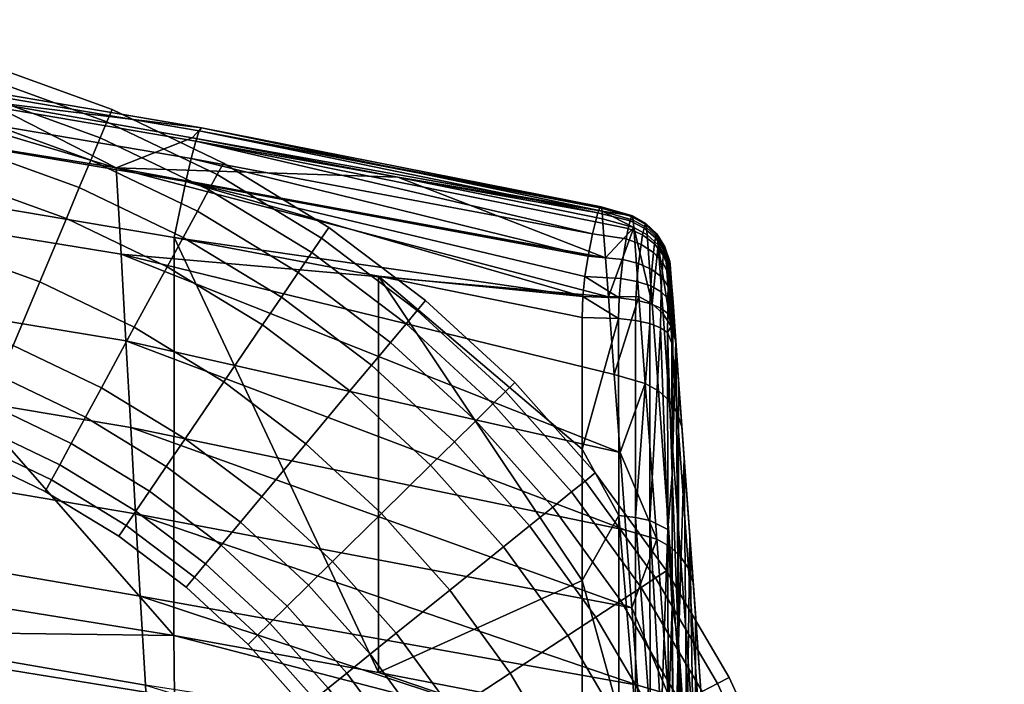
# Model space of a CAD drawing. Header units: millimetres. Extents: x -273 to 273, y -276 to 319.
# Tile 53 of 53: x 184 to 249, y 264 to 308. Entities that reach past the tile are written whole.
import ezdxf

# ---------------------------------------------------------------- set-up
doc = ezdxf.new("R2010")
doc.units = ezdxf.units.MM
doc.header["$MEASUREMENT"] = 0
for name, color, linetype in [('nozky', 250, 'Continuous'), ('podnoz', 7, 'Continuous'), ('sedak', 43, 'Continuous')]:
    doc.layers.add(name, color=color, linetype=linetype)

msp = doc.modelspace()

# ---------------------------------------------------------------- meshes
at = {"layer": 'nozky'}
mesh = msp.add_polyface(dxfattribs=at)
corners = [(-155, 291), (-155, 291, 10), (-125, 291), (-125, 291, 10), (-125, 291), (-125, 291, 10), (-125, 301), (-125, 301, 10), (-125, 301), (-125, 301, 10), (-155, 301), (-155, 301, 10), (-155, 301), (-155, 301, 10), (-155, 291), (-155, 291, 10), (-155, 291), (-125, 291), (-125, 301), (-155, 301), (-155, 291, 10), (-125, 291, 10), (-125, 301, 10), (-155, 301, 10), (-239.77, -187.612), (-239.77, -187.612, 10), (-231.353, -158.817), (-231.353, -158.817, 10), (-231.353, -158.817), (-231.353, -158.817, 10), (-240.951, -156.011), (-240.951, -156.011, 10), (-240.951, -156.011), (-240.951, -156.011, 10), (-249.368, -184.806), (-249.368, -184.806, 10), (-249.368, -184.806), (-249.368, -184.806, 10), (-239.77, -187.612), (-239.77, -187.612, 10), (-239.77, -187.612), (-231.353, -158.817), (-240.951, -156.011), (-249.368, -184.806), (-239.77, -187.612, 10), (-231.353, -158.817, 10), (-240.951, -156.011, 10), (-249.368, -184.806, 10), (239.77, -187.612), (239.77, -187.612, 10), (249.368, -184.806), (249.368, -184.806, 10), (249.368, -184.806), (249.368, -184.806, 10), (240.951, -156.011), (240.951, -156.011, 10), (240.951, -156.011), (240.951, -156.011, 10), (231.353, -158.817), (231.353, -158.817, 10), (231.353, -158.817), (231.353, -158.817, 10), (239.77, -187.612), (239.77, -187.612, 10), (239.77, -187.612), (249.368, -184.806), (240.951, -156.011), (231.353, -158.817), (239.77, -187.612, 10), (249.368, -184.806, 10), (240.951, -156.011, 10), (231.353, -158.817, 10), (155, 291), (155, 291, 10), (155, 301), (155, 301, 10), (155, 301), (155, 301, 10), (125, 301), (125, 301, 10), (125, 301), (125, 301, 10), (125, 291), (125, 291, 10), (125, 291), (125, 291, 10), (155, 291), (155, 291, 10), (155, 291), (155, 301), (125, 301), (125, 291), (155, 291, 10), (155, 301, 10), (125, 301, 10), (125, 291, 10)]
mesh.append_faces([[corners[k] for k in face] for face in [(0, 2, 3, 1), (4, 6, 7, 5), (8, 10, 11, 9), (12, 14, 15, 13), (17, 16, 19, 19), (19, 18, 17, 17), (21, 23, 20, 20), (23, 21, 22, 22), (24, 26, 27, 25), (28, 30, 31, 29), (32, 34, 35, 33), (36, 38, 39, 37), (41, 40, 43, 43), (43, 42, 41, 41), (45, 47, 44, 44), (47, 45, 46, 46), (48, 50, 51, 49), (52, 54, 55, 53), (56, 58, 59, 57), (60, 62, 63, 61), (64, 67, 66, 66), (66, 65, 64, 64), (68, 70, 71, 71), (70, 68, 69, 69), (72, 74, 75, 73), (76, 78, 79, 77), (80, 82, 83, 81), (84, 86, 87, 85), (88, 91, 90, 90), (90, 89, 88, 88), (92, 94, 95, 95), (94, 92, 93, 93)]])
at = {"layer": 'podnoz'}
mesh = msp.add_polyface(dxfattribs=at)
corners = [(173.492, 304.914, 10.16), (173.175, 303.321, 8.161), (165.514, 304.458, 8.161), (165.674, 306.074, 10.16), (173.718, 306.051, 12.399), (165.787, 307.229, 12.399), (173.89, 306.912, 17), (165.874, 308.102, 17), (173.718, 306.051, 21.601), (165.787, 307.229, 21.601), (173.492, 304.914, 23.84), (165.674, 306.074, 23.84), (173.175, 303.321, 25.839), (165.514, 304.458, 25.839), (178.25, 292.939, 4.5), (176.905, 288.54, 5.378), (170.55, 290.14, 5.378), (171.449, 294.652, 4.5), (179.596, 297.34, 5.378), (172.347, 299.165, 5.378), (180.251, 299.481, 6.538), (172.784, 301.361, 6.538), (180.835, 301.392, 8.161), (181.31, 302.945, 10.16), (181.649, 304.054, 12.399), (181.906, 304.893, 17), (181.649, 304.054, 21.601), (181.31, 302.945, 23.84), (180.835, 301.392, 25.839), (180.251, 299.481, 27.462), (172.784, 301.361, 27.462), (179.596, 297.34, 28.622), (172.347, 299.165, 28.622), (178.25, 292.939, 29.5), (171.449, 294.652, 29.5), (176.905, 288.54, 28.622), (170.55, 290.14, 28.622), (184.847, 290.555, 4.5), (183.068, 286.312, 5.378), (186.626, 294.799, 5.378), (187.491, 296.863, 6.538), (188.264, 298.707, 8.161), (188.892, 300.204, 10.16), (189.341, 301.274, 12.399), (189.68, 302.083, 17), (189.341, 301.274, 21.601), (188.892, 300.204, 23.84), (188.264, 298.707, 25.839), (187.491, 296.863, 27.462), (186.626, 294.799, 28.622), (184.847, 290.555, 29.5), (183.068, 286.312, 28.622)]
mesh.append_faces([[corners[k] for k in face] for face in [(0, 1, 2, 3), (4, 0, 3, 5), (6, 4, 5, 7), (8, 6, 7, 9), (10, 8, 9, 11), (12, 10, 11, 13), (14, 15, 16, 17), (18, 14, 17, 19), (20, 18, 19, 21), (22, 20, 21, 1), (23, 22, 1, 0), (24, 23, 0, 4), (25, 24, 4, 6), (26, 25, 6, 8), (27, 26, 8, 10), (28, 27, 10, 12), (29, 28, 12, 30), (31, 29, 30, 32), (33, 31, 32, 34), (35, 33, 34, 36), (37, 38, 15, 14), (39, 37, 14, 18), (40, 39, 18, 20), (41, 40, 20, 22), (42, 41, 22, 23), (43, 42, 23, 24), (44, 43, 24, 25), (45, 44, 25, 26), (46, 45, 26, 27), (47, 46, 27, 28), (48, 47, 28, 29), (49, 48, 29, 31), (50, 49, 31, 33), (51, 50, 33, 35)]])
mesh = msp.add_polyface(dxfattribs=at)
corners = [(193.366, 291.566, 5.378), (191.171, 287.522, 4.5), (184.847, 290.555, 4.5), (186.626, 294.799, 5.378), (194.434, 293.534, 6.538), (187.491, 296.863, 6.538), (195.387, 295.291, 8.161), (188.264, 298.707, 8.161), (196.162, 296.718, 10.16), (188.892, 300.204, 10.16), (196.715, 297.737, 12.399), (189.341, 301.274, 12.399), (197.134, 298.508, 17), (189.68, 302.083, 17), (196.715, 297.737, 21.601), (189.341, 301.274, 21.601), (196.162, 296.718, 23.84), (188.892, 300.204, 23.84), (195.387, 295.291, 25.839), (188.264, 298.707, 25.839), (194.434, 293.534, 27.462), (187.491, 296.863, 27.462), (193.366, 291.566, 28.622), (186.626, 294.799, 28.622), (191.171, 287.522, 29.5), (184.847, 290.555, 29.5), (199.749, 287.676, 5.378), (197.16, 283.872, 4.5), (201.009, 289.527, 6.538), (202.133, 291.179, 8.161), (203.046, 292.522, 10.16), (203.699, 293.481, 12.399), (204.193, 294.206, 17), (203.699, 293.481, 21.601), (203.046, 292.522, 23.84), (202.133, 291.179, 25.839), (201.009, 289.527, 27.462), (199.749, 287.676, 28.622), (197.16, 283.872, 29.5), (207.032, 284.979, 6.538), (205.597, 283.26, 5.378), (208.313, 286.513, 8.161), (209.354, 287.76, 10.16), (210.098, 288.65, 12.399), (210.66, 289.323, 17), (210.098, 288.65, 21.601), (209.354, 287.76, 23.84), (208.313, 286.513, 25.839), (207.032, 284.979, 27.462), (205.597, 283.26, 28.622)]
mesh.append_faces([[corners[k] for k in face] for face in [(0, 1, 2, 3), (4, 0, 3, 5), (6, 4, 5, 7), (8, 6, 7, 9), (10, 8, 9, 11), (12, 10, 11, 13), (14, 12, 13, 15), (16, 14, 15, 17), (18, 16, 17, 19), (20, 18, 19, 21), (22, 20, 21, 23), (24, 22, 23, 25), (26, 27, 1, 0), (28, 26, 0, 4), (29, 28, 4, 6), (30, 29, 6, 8), (31, 30, 8, 10), (32, 31, 10, 12), (33, 32, 12, 14), (34, 33, 14, 16), (35, 34, 16, 18), (36, 35, 18, 20), (37, 36, 20, 22), (38, 37, 22, 24), (39, 40, 26, 28), (41, 39, 28, 29), (42, 41, 29, 30), (43, 42, 30, 31), (44, 43, 31, 32), (45, 44, 32, 33), (46, 45, 33, 34), (47, 46, 34, 35), (48, 47, 35, 36), (49, 48, 36, 37)]])
mesh = msp.add_polyface(dxfattribs=at)
corners = [(174.852, 281.825, 12.399), (174.595, 280.986, 17), (169.008, 282.393, 17), (169.179, 283.254, 12.399), (175.191, 282.935, 10.16), (169.406, 284.391, 10.16), (175.666, 284.487, 8.161), (169.723, 285.984, 8.161), (176.25, 286.398, 6.538), (170.113, 287.944, 6.538), (176.905, 288.54, 5.378), (170.55, 290.14, 5.378), (176.25, 286.398, 27.462), (176.905, 288.54, 28.622), (170.55, 290.14, 28.622), (170.113, 287.944, 27.462), (175.666, 284.487, 25.839), (169.723, 285.984, 25.839), (175.191, 282.935, 23.84), (169.406, 284.391, 23.84), (174.852, 281.825, 21.601), (169.179, 283.254, 21.601), (180.353, 279.837, 12.399), (180.013, 279.028, 17), (180.801, 280.906, 10.16), (181.429, 282.404, 8.161), (182.202, 284.247, 6.538), (183.068, 286.312, 5.378), (182.202, 284.247, 27.462), (183.068, 286.312, 28.622), (181.429, 282.404, 25.839), (180.801, 280.906, 23.84), (180.353, 279.837, 21.601), (185.627, 277.307, 12.399), (185.208, 276.536, 17), (186.18, 278.327, 10.16), (186.955, 279.754, 8.161), (187.908, 281.51, 6.538), (188.976, 283.478, 5.378), (191.171, 287.522, 4.5), (184.847, 290.555, 4.5), (188.976, 283.478, 28.622), (191.171, 287.522, 29.5), (184.847, 290.555, 29.5), (187.908, 281.51, 27.462), (186.955, 279.754, 25.839), (186.18, 278.327, 23.84), (185.627, 277.307, 21.601), (190.622, 274.263, 12.399), (190.128, 273.538, 17)]
mesh.append_faces([[corners[k] for k in face] for face in [(0, 1, 2, 3), (4, 0, 3, 5), (6, 4, 5, 7), (8, 6, 7, 9), (10, 8, 9, 11), (12, 13, 14, 15), (16, 12, 15, 17), (18, 16, 17, 19), (20, 18, 19, 21), (1, 20, 21, 2), (22, 23, 1, 0), (24, 22, 0, 4), (25, 24, 4, 6), (26, 25, 6, 8), (27, 26, 8, 10), (28, 29, 13, 12), (30, 28, 12, 16), (31, 30, 16, 18), (32, 31, 18, 20), (23, 32, 20, 1), (33, 34, 23, 22), (35, 33, 22, 24), (36, 35, 24, 25), (37, 36, 25, 26), (38, 37, 26, 27), (39, 38, 27, 40), (41, 42, 43, 29), (44, 41, 29, 28), (45, 44, 28, 30), (46, 45, 30, 31), (47, 46, 31, 32), (34, 47, 32, 23), (48, 49, 34, 33)]])
mesh = msp.add_polyface(dxfattribs=at)
corners = [(214.007, 281.264, 8.161), (212.581, 279.863, 6.538), (207.032, 284.979, 6.538), (208.313, 286.513, 8.161), (215.165, 282.402, 10.16), (209.354, 287.76, 10.16), (215.992, 283.215, 12.399), (210.098, 288.65, 12.399), (216.618, 283.83, 17), (210.66, 289.323, 17), (215.992, 283.215, 21.601), (210.098, 288.65, 21.601), (215.165, 282.402, 23.84), (209.354, 287.76, 23.84), (214.007, 281.264, 25.839), (208.313, 286.513, 25.839), (212.581, 279.863, 27.462), (207.032, 284.979, 27.462), (210.984, 278.293, 28.622), (205.597, 283.26, 28.622), (215.858, 272.821, 5.378), (212.276, 269.933, 4.5), (207.703, 275.068, 4.5), (210.984, 278.293, 5.378), (217.601, 274.226, 6.538), (219.157, 275.48, 8.161), (220.421, 276.5, 10.16), (221.324, 277.228, 12.399), (222.007, 277.778, 17), (221.324, 277.228, 21.601), (220.421, 276.5, 23.84), (219.157, 275.48, 25.839), (217.601, 274.226, 27.462), (215.858, 272.821, 28.622), (212.276, 269.933, 29.5), (207.703, 275.068, 29.5), (220.172, 266.897, 5.378), (216.323, 264.375, 4.5), (222.044, 268.125, 6.538), (223.716, 269.22, 8.161), (225.074, 270.11, 10.16), (226.044, 270.746, 12.399), (226.778, 271.227, 17), (226.044, 270.746, 21.601), (225.074, 270.11, 23.84), (223.716, 269.22, 25.839), (222.044, 268.125, 27.462), (220.172, 266.897, 28.622), (216.323, 264.375, 29.5), (230.179, 263.69, 21.601), (230.957, 264.095, 17)]
mesh.append_faces([[corners[k] for k in face] for face in [(0, 1, 2, 3), (4, 0, 3, 5), (6, 4, 5, 7), (8, 6, 7, 9), (10, 8, 9, 11), (12, 10, 11, 13), (14, 12, 13, 15), (16, 14, 15, 17), (18, 16, 17, 19), (20, 21, 22, 23), (24, 20, 23, 1), (25, 24, 1, 0), (26, 25, 0, 4), (27, 26, 4, 6), (28, 27, 6, 8), (29, 28, 8, 10), (30, 29, 10, 12), (31, 30, 12, 14), (32, 31, 14, 16), (33, 32, 16, 18), (34, 33, 18, 35), (36, 37, 21, 20), (38, 36, 20, 24), (39, 38, 24, 25), (40, 39, 25, 26), (41, 40, 26, 27), (42, 41, 27, 28), (43, 42, 28, 29), (44, 43, 29, 30), (45, 44, 30, 31), (46, 45, 31, 32), (47, 46, 32, 33), (48, 47, 33, 34), (49, 50, 42, 43)]])
mesh = msp.add_polyface(dxfattribs=at)
corners = [(191.274, 275.222, 10.16), (190.622, 274.263, 12.399), (185.627, 277.307, 12.399), (186.18, 278.327, 10.16), (192.188, 276.564, 8.161), (186.955, 279.754, 8.161), (193.312, 278.217, 6.538), (187.908, 281.51, 6.538), (194.572, 280.068, 5.378), (188.976, 283.478, 5.378), (197.16, 283.872, 4.5), (191.171, 287.522, 4.5), (194.572, 280.068, 28.622), (197.16, 283.872, 29.5), (191.171, 287.522, 29.5), (188.976, 283.478, 28.622), (193.312, 278.217, 27.462), (187.908, 281.51, 27.462), (192.188, 276.564, 25.839), (186.955, 279.754, 25.839), (191.274, 275.222, 23.84), (186.18, 278.327, 23.84), (190.622, 274.263, 21.601), (185.627, 277.307, 21.601), (190.128, 273.538, 17), (185.208, 276.536, 17), (195.198, 270.808, 12.399), (194.636, 270.135, 17), (195.942, 271.698, 10.16), (196.983, 272.945, 8.161), (198.264, 274.479, 6.538), (199.699, 276.197, 5.378), (202.648, 279.729, 4.5), (205.597, 283.26, 5.378), (199.749, 287.676, 5.378), (202.648, 279.729, 29.5), (205.597, 283.26, 28.622), (199.749, 287.676, 28.622), (199.699, 276.197, 28.622), (198.264, 274.479, 27.462), (196.983, 272.945, 25.839), (195.942, 271.698, 23.84), (195.198, 270.808, 21.601), (204.422, 271.843, 5.378), (202.825, 270.273, 6.538), (207.703, 275.068, 4.5), (210.984, 278.293, 5.378), (212.581, 279.863, 6.538), (207.032, 284.979, 6.538), (207.703, 275.068, 29.5), (210.984, 278.293, 28.622), (204.422, 271.843, 28.622), (202.825, 270.273, 27.462), (201.399, 268.872, 25.839)]
mesh.append_faces([[corners[k] for k in face] for face in [(0, 1, 2, 3), (4, 0, 3, 5), (6, 4, 5, 7), (8, 6, 7, 9), (10, 8, 9, 11), (12, 13, 14, 15), (16, 12, 15, 17), (18, 16, 17, 19), (20, 18, 19, 21), (22, 20, 21, 23), (24, 22, 23, 25), (26, 27, 24, 1), (28, 26, 1, 0), (29, 28, 0, 4), (30, 29, 4, 6), (31, 30, 6, 8), (32, 31, 8, 10), (33, 32, 10, 34), (35, 36, 37, 13), (38, 35, 13, 12), (39, 38, 12, 16), (40, 39, 16, 18), (41, 40, 18, 20), (42, 41, 20, 22), (27, 42, 22, 24), (43, 44, 30, 31), (45, 43, 31, 32), (46, 45, 32, 33), (47, 46, 33, 48), (49, 50, 36, 35), (51, 49, 35, 38), (52, 51, 38, 39), (53, 52, 39, 40)]])
mesh = msp.add_polyface(dxfattribs=at)
corners = [(205.83, 240.559, 636.154), (198.898, 241.714, 634.043), (201.079, 241.488, 635.203), (196.979, 241.761, 632.471), (199.414, 266.921, 12.399), (198.788, 266.306, 17), (194.636, 270.135, 17), (195.198, 270.808, 12.399), (200.241, 267.734, 10.16), (195.942, 271.698, 10.16), (201.399, 268.872, 8.161), (196.983, 272.945, 8.161), (202.825, 270.273, 6.538), (198.264, 274.479, 6.538), (200.241, 267.734, 23.84), (201.399, 268.872, 25.839), (196.983, 272.945, 25.839), (195.942, 271.698, 23.84), (199.414, 266.921, 21.601), (195.198, 270.808, 21.601), (203.228, 262.639, 12.399), (202.544, 262.088, 17), (204.131, 263.367, 10.16), (205.395, 264.386, 8.161), (206.951, 265.64, 6.538), (208.694, 267.045, 5.378), (204.422, 271.843, 5.378), (212.276, 269.933, 4.5), (207.703, 275.068, 4.5), (208.694, 267.045, 28.622), (212.276, 269.933, 29.5), (207.703, 275.068, 29.5), (204.422, 271.843, 28.622), (206.951, 265.64, 27.462), (202.825, 270.273, 27.462), (205.395, 264.386, 25.839), (204.131, 263.367, 23.84), (203.228, 262.639, 21.601), (206.603, 258.003, 12.399), (205.869, 257.522, 17), (207.573, 258.639, 10.16), (208.931, 259.529, 8.161), (210.603, 260.625, 6.538), (208.931, 259.529, 25.839), (210.603, 260.625, 27.462), (207.573, 258.639, 23.84), (206.603, 258.003, 21.601), (209.561, 252.957, 12.399), (208.782, 252.551, 17), (210.589, 253.492, 10.16), (209.561, 252.957, 21.601), (210.589, 253.492, 23.84)]
mesh.append_faces([[corners[k] for k in face] for face in [(0, 1, 2, 2), (3, 1, 0, 0), (4, 5, 6, 7), (8, 4, 7, 9), (10, 8, 9, 11), (12, 10, 11, 13), (14, 15, 16, 17), (18, 14, 17, 19), (5, 18, 19, 6), (20, 21, 5, 4), (22, 20, 4, 8), (23, 22, 8, 10), (24, 23, 10, 12), (25, 24, 12, 26), (27, 25, 26, 28), (29, 30, 31, 32), (33, 29, 32, 34), (35, 33, 34, 15), (36, 35, 15, 14), (37, 36, 14, 18), (21, 37, 18, 5), (38, 39, 21, 20), (40, 38, 20, 22), (41, 40, 22, 23), (42, 41, 23, 24), (43, 44, 33, 35), (45, 43, 35, 36), (46, 45, 36, 37), (39, 46, 37, 21), (47, 48, 39, 38), (49, 47, 38, 40), (50, 51, 45, 46), (48, 50, 46, 39)]])
mesh = msp.add_polyface(dxfattribs=at)
corners = [(212.475, 261.852, 5.378), (210.603, 260.625, 6.538), (206.951, 265.64, 6.538), (208.694, 267.045, 5.378), (216.323, 264.375, 4.5), (212.276, 269.933, 4.5), (212.475, 261.852, 28.622), (216.323, 264.375, 29.5), (212.276, 269.933, 29.5), (208.694, 267.045, 28.622), (210.603, 260.625, 27.462), (206.951, 265.64, 27.462), (212.03, 254.242, 8.161), (210.589, 253.492, 10.16), (207.573, 258.639, 10.16), (208.931, 259.529, 8.161), (213.802, 255.165, 6.538), (215.788, 256.198, 5.378), (219.87, 258.323, 4.5), (223.951, 260.448, 5.378), (220.172, 266.897, 5.378), (225.937, 261.482, 6.538), (222.044, 268.125, 6.538), (227.71, 262.405, 8.161), (223.716, 269.22, 8.161), (229.15, 263.154, 10.16), (225.074, 270.11, 10.16), (230.179, 263.69, 12.399), (226.044, 270.746, 12.399), (230.957, 264.095, 17), (226.778, 271.227, 17), (229.15, 263.154, 23.84), (230.179, 263.69, 21.601), (226.044, 270.746, 21.601), (225.074, 270.11, 23.84), (227.71, 262.405, 25.839), (223.716, 269.22, 25.839), (225.937, 261.482, 27.462), (222.044, 268.125, 27.462), (223.951, 260.448, 28.622), (220.172, 266.897, 28.622), (219.87, 258.323, 29.5), (215.788, 256.198, 28.622), (213.802, 255.165, 27.462), (212.03, 254.242, 25.839), (208.931, 259.529, 25.839), (210.589, 253.492, 23.84), (207.573, 258.639, 23.84), (229.146, 254.483, 6.538), (227.066, 253.653, 5.378), (231.002, 255.224, 8.161), (232.51, 255.826, 10.16), (233.587, 256.256, 12.399), (234.402, 256.581, 17), (233.587, 256.256, 21.601), (232.51, 255.826, 23.84), (231.002, 255.224, 25.839), (229.146, 254.483, 27.462), (227.066, 253.653, 28.622)]
mesh.append_faces([[corners[k] for k in face] for face in [(0, 1, 2, 3), (4, 0, 3, 5), (6, 7, 8, 9), (10, 6, 9, 11), (12, 13, 14, 15), (16, 12, 15, 1), (17, 16, 1, 0), (18, 17, 0, 4), (19, 18, 4, 20), (21, 19, 20, 22), (23, 21, 22, 24), (25, 23, 24, 26), (27, 25, 26, 28), (29, 27, 28, 30), (31, 32, 33, 34), (35, 31, 34, 36), (37, 35, 36, 38), (39, 37, 38, 40), (41, 39, 40, 7), (42, 41, 7, 6), (43, 42, 6, 10), (44, 43, 10, 45), (46, 44, 45, 47), (48, 49, 19, 21), (50, 48, 21, 23), (51, 50, 23, 25), (52, 51, 25, 27), (53, 52, 27, 29), (54, 53, 29, 32), (55, 54, 32, 31), (56, 55, 31, 35), (57, 56, 35, 37), (58, 57, 37, 39)]])
at = {"layer": 'sedak'}
mesh = msp.add_polyface(dxfattribs=at)
corners = [(152.507, 298.571, 822.989), (152.269, 304.28, 842.448), (189.967, 298.197, 844.279), (190.289, 292.402, 824.867), (152.747, 292.864, 803.521), (190.612, 286.607, 805.443), (152.988, 287.161, 784.044), (190.937, 280.815, 786.007), (153.23, 281.475, 764.582), (191.261, 275.042, 766.6), (153.463, 276.044, 745.945), (191.573, 269.527, 748.011), (153.717, 270.186, 725.766), (191.912, 263.574, 727.872), (153.965, 264.511, 706.122), (192.242, 257.813, 708.275), (224.054, 273.945, 787.66), (224.442, 268.751, 770.56), (195.046, 300.194, 854.425), (208.792, 297.575, 855.209), (222.889, 289.567, 838.95), (223.666, 279.148, 804.757), (181.264, 302.633, 853.695), (224.83, 263.571, 753.459), (222.694, 292.173, 847.498), (167.448, 304.894, 853.018), (193.841, 293.521, 866.83), (207.495, 264.427, 875.627), (207.505, 290.933, 867.621), (166.41, 298.167, 865.41), (193.818, 266.891, 874.816), (166.369, 271.312, 873.359), (166.419, 267.26, 874.16), (166.133, 265.291, 873.969), (193.533, 260.817, 875.439), (193.869, 262.795, 875.636), (221.047, 259.821, 877.038), (167.847, 305.378, 859.115), (195.511, 300.667, 860.526), (195.659, 300.857, 858.51), (167.975, 305.577, 857.097), (167.646, 304.677, 860.996), (195.278, 299.978, 862.406), (167.383, 303.501, 862.615), (194.973, 298.816, 864.026), (167.077, 301.94, 863.879), (194.617, 297.268, 865.292), (222.463, 295.292, 857.919), (222.396, 295.584, 860.159), (222.187, 295.176, 862.908), (222.016, 294.585, 864.221), (221.317, 290.918, 867.476), (221.52, 292.268, 866.706), (221.822, 293.783, 865.353), (221.183, 289.576, 868.017)]
mesh.append_faces([[corners[k] for k in face] for face in [(0, 1, 2, 3), (4, 0, 3, 5), (6, 4, 5, 7), (8, 6, 7, 9), (10, 8, 9, 11), (12, 10, 11, 13), (14, 12, 13, 15), (16, 17, 7, 7), (18, 19, 2, 2), (2, 20, 3, 3), (5, 16, 7, 7), (7, 17, 9, 9), (3, 21, 5, 5), (2, 22, 18, 18), (23, 11, 9, 9), (24, 20, 2, 2), (2, 1, 25, 25), (22, 2, 25, 25), (26, 27, 28, 28), (29, 30, 26, 26), (27, 26, 30, 30), (29, 31, 30, 30), (32, 33, 34, 35), (35, 36, 30, 30), (35, 30, 32, 32), (30, 36, 27, 27), (31, 32, 30, 30), (37, 38, 39, 40), (41, 42, 38, 37), (43, 44, 42, 41), (45, 46, 44, 43), (47, 19, 18, 18), (40, 22, 25, 25), (39, 18, 22, 22), (48, 39, 38, 38), (39, 47, 18, 18), (49, 38, 42, 42), (40, 39, 22, 22), (50, 49, 42, 42), (51, 52, 46, 46), (52, 44, 46, 46), (53, 42, 44, 44), (46, 45, 29, 26), (46, 26, 54, 54), (53, 50, 42, 42)]])
mesh = msp.add_polyface(dxfattribs=at)
corners = [(208.792, 297.575, 855.209), (222.5, 294.777, 856.047), (222.694, 292.173, 847.498), (189.967, 298.197, 844.279), (222.463, 295.292, 857.919), (195.659, 300.857, 858.51), (222.396, 295.584, 860.159), (195.511, 300.667, 860.526), (222.318, 295.512, 861.473), (222.187, 295.176, 862.908), (194.973, 298.816, 864.026), (221.52, 292.268, 866.706), (221.822, 293.783, 865.353), (207.505, 290.933, 867.621), (221.131, 288.167, 868.466), (221.183, 289.576, 868.017), (194.617, 297.268, 865.292), (221.317, 290.918, 867.476), (193.841, 293.521, 866.83), (224.583, 294.196, 856.269), (222.889, 289.567, 838.95), (225.813, 289.088, 841.311), (224.922, 289.583, 841.141), (225.477, 293.702, 856.439), (225.388, 294.464, 860.233), (225.44, 294.195, 858.233), (224.545, 294.698, 858.099), (224.487, 294.98, 860.208), (225.341, 294.418, 861.367), (224.429, 294.928, 861.426), (225.266, 294.163, 862.6), (224.334, 294.645, 862.756), (226.033, 293.504, 862.379), (226.086, 293.729, 861.28), (225.173, 293.702, 863.741), (224.212, 294.136, 863.986), (225.969, 293.097, 863.392), (225.068, 293.058, 864.753), (224.073, 293.43, 865.07), (225.897, 292.528, 864.294), (224.903, 291.787, 866.023), (223.855, 292.055, 866.412), (225.787, 291.388, 865.44), (224.791, 290.592, 866.79), (223.707, 290.788, 867.207), (225.713, 290.291, 866.148), (224.717, 289.346, 867.351), (223.609, 289.494, 867.778), (225.663, 289.112, 866.679), (222.016, 294.585, 864.221), (223.571, 288.103, 868.245)]
mesh.append_faces([[corners[k] for k in face] for face in [(0, 1, 2, 2), (3, 0, 2, 2), (4, 1, 0, 0), (5, 6, 4, 4), (7, 8, 6, 6), (7, 9, 8, 8), (10, 11, 12, 12), (13, 14, 15, 15), (16, 15, 17, 17), (18, 13, 15, 15), (19, 2, 1, 1), (19, 20, 2, 2), (21, 22, 19, 19), (20, 19, 22, 22), (21, 19, 23, 23), (24, 25, 26, 27), (28, 24, 27, 29), (30, 28, 29, 31), (32, 33, 28, 30), (34, 30, 31, 35), (36, 32, 30, 34), (37, 34, 35, 38), (39, 36, 34, 37), (40, 37, 38, 41), (42, 39, 37, 40), (43, 40, 41, 44), (45, 42, 40, 43), (46, 43, 44, 47), (48, 45, 43, 46), (19, 1, 4, 4), (8, 27, 6, 6), (27, 4, 6, 6), (19, 26, 25, 23), (19, 4, 26, 26), (26, 4, 27, 27), (27, 8, 29, 29), (29, 8, 9, 31), (31, 9, 49, 35), (35, 49, 12, 38), (11, 41, 38, 12), (41, 11, 17, 44), (47, 44, 17, 17), (47, 17, 15, 15), (47, 15, 50, 50)]])
mesh = msp.add_polyface(dxfattribs=at)
corners = [(226.966, 291.896, 861.026), (227.156, 289.76, 860.328), (226.983, 291.929, 860.297), (227.146, 289.705, 860.872), (226.946, 291.739, 861.766), (227.136, 289.371, 861.512), (226.906, 291.081, 863.024), (227.132, 288.966, 861.859), (226.926, 291.464, 862.432), (226.879, 290.279, 863.804), (227.13, 288.427, 862.158), (226.862, 289.438, 864.325), (227.13, 287.646, 862.468), (225.813, 289.088, 841.311), (225.477, 293.702, 856.439), (226.203, 293.038, 856.657), (226.538, 288.425, 841.528), (227.38, 286.669, 842.081), (227.062, 287.608, 841.789), (226.73, 292.22, 856.918), (227.049, 291.28, 857.211), (226.122, 293.77, 860.256), (226.167, 293.519, 858.403), (225.44, 294.195, 858.233), (225.388, 294.464, 860.233), (226.656, 292.913, 860.278), (226.694, 292.686, 858.604), (227.014, 291.728, 858.829), (226.086, 293.729, 861.28), (225.341, 294.418, 861.367), (226.631, 292.877, 861.164), (226.597, 292.683, 862.096), (226.033, 293.504, 862.379), (226.558, 292.339, 862.949), (225.969, 293.097, 863.392), (226.516, 291.857, 863.707), (225.897, 292.528, 864.294), (226.454, 290.876, 864.686), (225.787, 291.388, 865.44), (226.413, 289.898, 865.309), (225.713, 290.291, 866.148), (226.387, 288.804, 865.795), (225.663, 289.112, 866.679), (226.851, 288.443, 864.755), (227.209, 289.208, 857.846), (227.177, 289.619, 859.313)]
mesh.append_faces([[corners[k] for k in face] for face in [(0, 1, 2, 2), (3, 1, 0, 0), (4, 3, 0, 0), (4, 5, 3, 3), (5, 6, 7, 7), (4, 8, 5, 5), (7, 6, 9, 9), (10, 7, 9, 9), (11, 10, 9, 9), (12, 10, 11, 11), (8, 6, 5, 5), (1, 3, 7, 7), (10, 12, 1, 1), (3, 5, 7, 7), (1, 7, 10, 10), (13, 14, 15, 15), (15, 16, 13, 13), (17, 18, 19, 19), (15, 19, 18, 18), (20, 17, 19, 19), (16, 15, 18, 18), (21, 22, 23, 24), (25, 26, 22, 21), (2, 27, 26, 25), (28, 21, 24, 29), (30, 25, 21, 28), (0, 2, 25, 30), (31, 30, 28, 32), (4, 0, 30, 31), (33, 31, 32, 34), (8, 4, 31, 33), (35, 33, 34, 36), (6, 8, 33, 35), (37, 35, 36, 38), (9, 6, 35, 37), (39, 37, 38, 40), (11, 9, 37, 39), (41, 39, 40, 42), (43, 11, 39, 41), (23, 22, 15, 14), (19, 15, 22, 26), (20, 19, 26, 27), (44, 20, 45, 45), (27, 45, 20, 20), (1, 45, 27, 2)]])
mesh = msp.add_polyface(dxfattribs=at)
corners = [(227.131, 286.463, 862.844), (227.13, 287.646, 862.468), (226.849, 287.172, 865.173), (226.851, 288.443, 864.755), (226.862, 289.438, 864.325), (227.209, 289.208, 857.846), (227.142, 277.672, 865.52), (227.177, 289.619, 859.313), (227.156, 289.76, 860.328), (227.396, 286.605, 849.297), (227.575, 266.434, 847.633), (227.582, 284.001, 840.747), (224.054, 273.945, 787.66), (190.612, 286.607, 805.443), (223.666, 279.148, 804.757), (190.289, 292.402, 824.867), (223.277, 284.356, 821.854), (222.889, 289.567, 838.95), (221.131, 288.167, 868.466), (207.505, 290.933, 867.621), (221.133, 279.376, 871.142), (221.136, 270.585, 873.818), (226.865, 273.986, 869.19), (226.377, 287.494, 866.233), (225.657, 274.582, 871.153), (223.578, 274.917, 872.263), (224.698, 274.789, 871.834), (224.688, 287.974, 867.816), (223.571, 288.103, 868.245), (225.645, 287.767, 867.134), (226.999, 272.854, 788.056), (226.116, 273.35, 787.886), (225.349, 283.768, 822.078), (226.238, 283.273, 822.248), (227.715, 272.192, 788.272), (226.959, 282.611, 822.466), (224.922, 289.583, 841.141), (225.813, 289.088, 841.311), (226.538, 288.425, 841.528), (227.956, 278.793, 823.649), (227.38, 286.669, 842.081), (227.049, 291.28, 857.211), (227.062, 287.608, 841.789), (227.797, 280.858, 823.017), (227.481, 281.795, 822.725), (228.329, 273.588, 806.551), (224.717, 289.346, 867.351), (223.609, 289.494, 867.778), (225.663, 289.112, 866.679), (226.387, 288.804, 865.795), (221.183, 289.576, 868.017)]
mesh.append_faces([[corners[k] for k in face] for face in [(0, 1, 2, 2), (3, 2, 1, 1), (1, 4, 3, 3), (5, 0, 6, 6), (7, 8, 1, 1), (7, 1, 0, 0), (9, 10, 11, 11), (5, 7, 0, 0), (6, 9, 5, 5), (12, 13, 14, 14), (14, 15, 16, 16), (15, 17, 16, 16), (18, 19, 20, 20), (19, 21, 20, 20), (22, 23, 24, 24), (25, 26, 27, 28), (24, 29, 26, 26), (2, 6, 0, 0), (23, 29, 24, 24), (2, 23, 22, 22), (29, 27, 26, 26), (20, 28, 18, 18), (25, 28, 20, 20), (6, 2, 22, 22), (30, 31, 32, 33), (34, 30, 33, 35), (36, 16, 17, 17), (32, 14, 16, 16), (32, 16, 36, 36), (36, 37, 33, 32), (38, 35, 33, 37), (39, 40, 11, 11), (41, 5, 9, 9), (41, 9, 11, 11), (41, 11, 40, 40), (42, 40, 43, 44), (40, 39, 43, 43), (45, 43, 39, 39), (35, 38, 42, 44), (27, 46, 47, 28), (29, 48, 46, 27), (23, 49, 48, 29), (2, 3, 49, 23), (50, 18, 28, 28)]])
mesh = msp.add_polyface(dxfattribs=at)
corners = [(227.165, 260.09, 870.871), (227.254, 255, 868.241), (227.154, 268.881, 868.196), (227.575, 266.434, 847.633), (228.142, 258.504, 821.654), (228.71, 250.583, 795.672), (228.329, 273.588, 806.551), (227.956, 278.793, 823.649), (227.396, 286.605, 849.297), (227.142, 277.672, 865.52), (227.582, 284.001, 840.747), (228.702, 268.387, 789.45), (229.075, 263.196, 772.347), (225.218, 258.406, 736.355), (191.573, 269.527, 748.011), (224.83, 263.571, 753.459), (191.261, 275.042, 766.6), (224.442, 268.751, 770.56), (207.505, 290.933, 867.621), (207.495, 264.427, 875.627), (221.136, 270.585, 873.818), (221.139, 261.794, 876.493), (221.047, 259.821, 877.038), (226.881, 260.801, 873.206), (226.865, 273.986, 869.19), (226.406, 261.123, 874.268), (225.669, 261.397, 875.171), (225.657, 274.582, 871.153), (223.578, 274.917, 872.263), (223.585, 261.732, 876.28), (224.707, 261.604, 875.853), (224.698, 274.789, 871.834), (221.133, 279.376, 871.142), (228.233, 271.379, 788.531), (227.715, 272.192, 788.272), (226.959, 282.611, 822.466), (227.481, 281.795, 822.725), (228.545, 270.446, 788.821), (227.797, 280.858, 823.017), (227.759, 262.471, 753.856), (226.882, 262.968, 753.686), (226.116, 273.35, 787.886), (226.999, 272.854, 788.056), (228.47, 261.811, 754.071), (228.984, 261, 754.328), (229.293, 260.07, 754.616), (224.054, 273.945, 787.66), (223.666, 279.148, 804.757), (225.349, 283.768, 822.078)]
mesh.append_faces([[corners[k] for k in face] for face in [(0, 1, 2, 2), (2, 1, 3, 3), (4, 5, 6, 6), (7, 3, 4, 4), (3, 8, 9, 9), (9, 2, 3, 3), (10, 3, 7, 7), (5, 11, 6, 6), (7, 4, 6, 6), (5, 12, 11, 11), (13, 14, 15, 15), (15, 16, 17, 17), (18, 19, 20, 20), (19, 21, 20, 20), (21, 19, 22, 22), (2, 23, 0, 0), (24, 25, 23, 23), (9, 24, 2, 2), (26, 25, 27, 27), (24, 27, 25, 25), (2, 24, 23, 23), (28, 29, 30, 30), (30, 26, 31, 31), (21, 29, 20, 20), (28, 20, 29, 29), (20, 28, 32, 32), (31, 28, 30, 30), (26, 27, 31, 31), (33, 34, 35, 36), (37, 33, 36, 38), (39, 40, 41, 42), (43, 39, 42, 34), (44, 43, 34, 33), (45, 44, 33, 37), (41, 17, 46, 46), (41, 46, 47, 47), (40, 15, 17, 17), (40, 13, 15, 15), (47, 48, 41, 41), (17, 41, 40, 40), (38, 6, 37, 37), (37, 12, 45, 45), (37, 11, 12, 12), (11, 37, 6, 6)]])
mesh = msp.add_polyface(dxfattribs=at)
corners = [(177.387, 250.035, 845.229), (202.623, 245.844, 846.604), (202.336, 250.803, 862.408), (177.152, 255.102, 860.979), (177.623, 244.978, 829.476), (202.91, 240.89, 830.799), (177.861, 239.931, 813.714), (203.198, 235.943, 814.989), (178.099, 234.897, 797.947), (203.487, 231.005, 799.174), (178.338, 229.88, 782.173), (203.777, 226.078, 783.355), (178.579, 224.876, 766.374), (204.067, 221.158, 767.508), (220.447, 243.678, 851.477), (192.839, 254.499, 868.229), (206.442, 252.005, 869.001), (221.319, 232.369, 814.771), (179.203, 256.822, 867.51), (165.536, 258.974, 866.844), (221.753, 226.726, 796.413), (222.239, 220.389, 775.75), (154.213, 258.915, 686.621), (153.965, 264.511, 706.122), (192.242, 257.813, 708.275), (192.571, 252.135, 688.821), (154.462, 253.36, 667.102), (192.901, 246.505, 669.344), (154.713, 247.857, 647.568), (193.231, 240.937, 649.849), (154.964, 242.417, 628.03), (193.562, 235.446, 630.354), (155.217, 237.041, 608.467), (193.894, 230.033, 610.828), (155.471, 231.785, 588.863), (194.227, 224.78, 591.246), (155.725, 226.74, 569.209), (194.56, 219.828, 571.594), (155.98, 221.972, 549.496), (194.892, 215.281, 551.858), (191.573, 269.527, 748.011), (225.218, 258.406, 736.355), (191.912, 263.574, 727.872), (226.059, 247.252, 699.139), (225.605, 253.262, 719.246), (226.962, 235.428, 658.882), (227.854, 223.951, 618.523), (228.29, 218.447, 598.32), (227.409, 229.643, 638.722), (226.512, 241.3, 679.02), (228.5, 215.87, 588.348), (165.707, 261.851, 872.128), (165.593, 260.583, 870.586), (192.9, 256.09, 872.007), (193.033, 257.36, 873.568), (165.89, 263.449, 873.283), (193.248, 258.965, 874.741), (166.133, 265.291, 873.969), (193.533, 260.817, 875.439), (219.976, 249.923, 871.581), (219.976, 250.536, 872.953), (220.064, 251.911, 874.909), (220.172, 252.94, 875.839), (220.413, 254.805, 876.846), (220.606, 256.187, 877.208), (220.81, 257.685, 877.312), (193.869, 262.795, 875.636)]
mesh.append_faces([[corners[k] for k in face] for face in [(0, 1, 2, 3), (4, 5, 1, 0), (6, 7, 5, 4), (8, 9, 7, 6), (10, 11, 9, 8), (12, 13, 11, 10), (14, 2, 1, 1), (15, 2, 16, 16), (17, 5, 7, 7), (17, 7, 9, 9), (15, 18, 3, 3), (18, 19, 3, 3), (20, 9, 11, 11), (21, 11, 13, 13), (15, 3, 2, 2), (22, 23, 24, 25), (26, 22, 25, 27), (28, 26, 27, 29), (30, 28, 29, 31), (32, 30, 31, 33), (34, 32, 33, 35), (36, 34, 35, 37), (38, 36, 37, 39), (40, 41, 42, 42), (24, 43, 25, 25), (42, 44, 24, 24), (27, 45, 29, 29), (46, 33, 31, 31), (47, 35, 33, 33), (48, 31, 29, 29), (25, 49, 27, 27), (50, 37, 35, 35), (51, 52, 53, 54), (55, 51, 54, 56), (57, 55, 56, 58), (59, 53, 15, 15), (60, 61, 53, 53), (53, 61, 54, 54), (52, 18, 15, 53), (52, 19, 18, 18), (62, 56, 54, 54), (63, 64, 58, 58), (58, 65, 66, 66), (63, 58, 56, 56)]])
mesh = msp.add_polyface(dxfattribs=at)
corners = [(227.192, 256.206, 870.952), (226.847, 255.952, 873.802), (226.841, 254.885, 873.314), (227.18, 256.81, 871.345), (226.855, 256.739, 873.949), (226.844, 254.269, 872.812), (226.862, 253.372, 871.603), (226.865, 257.631, 873.955), (227.173, 257.562, 871.444), (227.207, 255.772, 870.332), (228.056, 243.695, 831.536), (228.142, 258.504, 821.654), (227.655, 249.346, 849.889), (227.575, 266.434, 847.633), (227.254, 255, 868.241), (227.223, 255.46, 869.632), (227.165, 260.09, 870.871), (227.168, 258.545, 871.304), (228.71, 250.583, 795.672), (229.277, 242.681, 769.685), (229.075, 263.196, 772.347), (228.457, 238.051, 813.181), (229.449, 258.018, 755.24), (227.725, 241.102, 832.327), (226.916, 252.394, 869.037), (228.519, 252.154, 719.642), (227.647, 252.652, 719.474), (226.882, 262.968, 753.686), (227.759, 262.471, 753.856), (229.225, 251.495, 719.855), (228.47, 261.811, 754.071), (229.734, 250.686, 720.109), (228.984, 261, 754.328), (230.041, 249.758, 720.393), (229.293, 260.07, 754.616), (226.059, 247.252, 699.139), (225.605, 253.262, 719.246), (225.218, 258.406, 736.355), (229.822, 252.855, 738.128), (230.195, 247.711, 721.01), (226.228, 252.269, 872.176), (226.247, 251.742, 871.028), (226.882, 252.913, 870.596), (226.223, 253.378, 873.655), (226.236, 254.172, 874.296), (226.276, 255.557, 874.918), (226.31, 256.561, 875.099), (226.347, 257.66, 875.096), (226.877, 259.085, 873.704), (226.39, 259.33, 874.795), (226.281, 251.197, 869.392), (226.881, 260.801, 873.206), (226.406, 261.123, 874.268)]
mesh.append_faces([[corners[k] for k in face] for face in [(0, 1, 2, 2), (3, 4, 1, 1), (5, 0, 2, 2), (0, 5, 6, 6), (3, 7, 4, 4), (7, 3, 8, 8), (6, 9, 0, 0), (1, 0, 3, 3), (10, 11, 12, 12), (13, 14, 12, 12), (15, 14, 16, 16), (9, 15, 17, 17), (9, 17, 0, 0), (3, 0, 8, 8), (17, 15, 16, 16), (17, 8, 0, 0), (18, 19, 20, 20), (21, 18, 11, 11), (13, 12, 11, 11), (19, 22, 20, 20), (23, 14, 24, 24), (25, 26, 27, 28), (29, 25, 28, 30), (31, 29, 30, 32), (33, 31, 32, 34), (26, 35, 36, 36), (27, 26, 37, 37), (34, 38, 33, 33), (34, 20, 22, 22), (34, 22, 38, 38), (39, 33, 38, 38), (6, 40, 41, 42), (5, 43, 40, 6), (2, 44, 43, 5), (1, 45, 44, 2), (4, 46, 45, 1), (7, 47, 46, 4), (48, 49, 47, 7), (50, 24, 42, 41), (24, 14, 15, 15), (24, 15, 42, 42), (42, 15, 9, 6), (48, 7, 8, 17), (48, 51, 52, 49), (16, 51, 48, 17)]])

doc.saveas('drawing.dxf')
